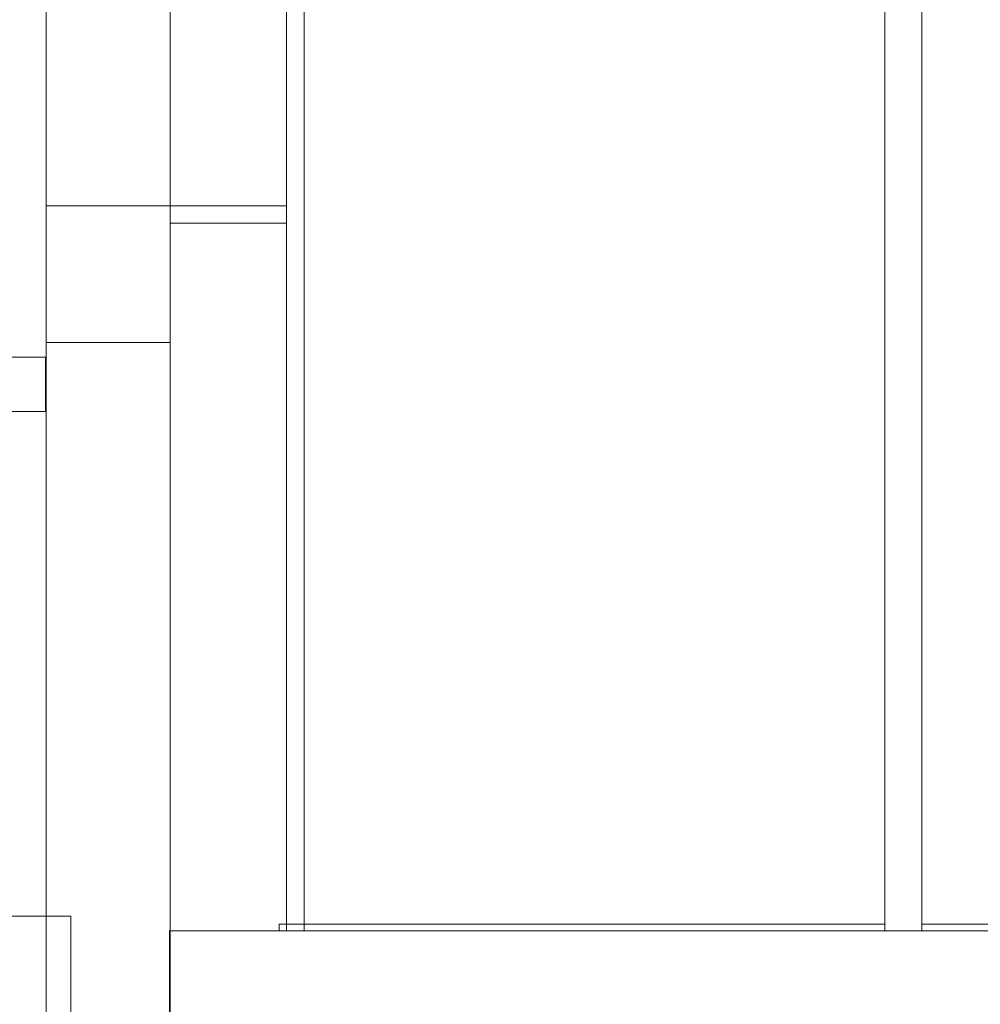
# Model space of a CAD drawing. Header units: millimetres. Extents: x 4476663 to 4477054, y -30323851 to -30323414.
# Tile 171 of 256: x 4476896 to 4476904, y -30323670 to -30323662. Entities that reach past the tile are written whole.
import ezdxf

# ---------------------------------------------------------------- set-up
doc = ezdxf.new("R2010")
doc.units = ezdxf.units.MM
doc.layers.add('IFC-Parede padrão-Contorno', color=44, linetype='Continuous', lineweight=5)
doc.layers.add('IFC-Parede-Contorno', color=42, linetype='Continuous', lineweight=5)

msp = doc.modelspace()

# ---------------------------------------------------------------- linework, layer by layer
at = {"layer": 'IFC-Parede padrão-Contorno', "color": 8, "lineweight": 5}
for p, q in [((4476898.0859, -30323669.4528), (4476898.0859, -30323643.2506)), ((4476898.2259, -30323669.4528), (4476898.2259, -30323643.9206)), ((4476903.2059, -30323666.9084), (4476903.2059, -30323645.5329)), ((4476902.9059, -30323669.2093), (4476902.9059, -30323647.4273)), ((4476897.1475, -30323663.6094), (4476897.1479, -30323663.6094)), ((4476897.1479, -30323663.6094), (4476898.0855, -30323663.6094)), ((4476898.0855, -30323663.6094), (4476898.0859, -30323663.6094)), ((4476898.0859, -30323663.6095), (4476898.0859, -30323663.6094)), ((4476898.0859, -30323663.7494), (4476898.0859, -30323663.6095)), ((4476898.0859, -30323663.6095), (4476898.0859, -30323663.6095)), ((4476897.1475, -30323663.7494), (4476898.0851, -30323663.7494)), ((4476898.0851, -30323663.7494), (4476898.0855, -30323663.7494)), ((4476898.0855, -30323663.7494), (4476898.0859, -30323663.7494)), ((4476896.1475, -30323664.7114), (4476897.1475, -30323664.7114)), ((4476888.5054, -30323664.8284), (4476896.1426, -30323664.8284)), ((4476896.1426, -30323665.1232), (4476896.1426, -30323664.8284)), ((4476896.1426, -30323665.2684), (4476896.1426, -30323665.1232)), ((4476895.2271, -30323665.2684), (4476896.1426, -30323665.2684)), ((4476903.2059, -30323667.4242), (4476903.2059, -30323666.9084)), ((4476903.2059, -30323669.2093), (4476903.2059, -30323667.4242)), ((4476902.9059, -30323669.4528), (4476902.9059, -30323669.2093)), ((4476903.2059, -30323669.4528), (4476903.2059, -30323669.2093)), ((4476894.4742, -30323669.3328), (4476896.3329, -30323669.3328)), ((4476896.3329, -30323669.3328), (4476896.3404, -30323669.3328)), ((4476896.3404, -30323669.3328), (4476896.3475, -30323669.3328)), ((4476896.3475, -30323669.3687), (4476896.3475, -30323669.3328)), ((4476896.3475, -30323670.2984), (4476896.3475, -30323669.3687)), ((4476897.1426, -30323670.2041), (4476897.1426, -30323669.4528)), ((4476897.1426, -30323669.4528), (4476899.9591, -30323669.4528)), ((4476899.9591, -30323669.4528), (4476901.7572, -30323669.4528)), ((4476901.7572, -30323669.4528), (4476902.3846, -30323669.4528)), ((4476902.3846, -30323669.4528), (4476905.8458, -30323669.4528))]:
    msp.add_line(p, q, dxfattribs=at)
at = {"layer": 'IFC-Parede-Contorno', "color": 8, "lineweight": 5}
for p, q in [((4476896.1475, -30323670.2994), (4476896.1475, -30323652.3487)), ((4476897.1475, -30323670.2994), (4476897.1475, -30323652.3487)), ((4476896.1475, -30323663.6094), (4476897.1475, -30323663.6094)), ((4476898.0259, -30323669.3986), (4476902.9059, -30323669.3986)), ((4476898.0259, -30323669.4514), (4476898.0259, -30323669.3986)), ((4476903.2059, -30323669.3986), (4476903.8515, -30323669.3986)), ((4476898.0259, -30323669.4514), (4476902.9059, -30323669.4514)), ((4476903.2059, -30323669.4514), (4476923.9359, -30323669.4514))]:
    msp.add_line(p, q, dxfattribs=at)

doc.saveas('drawing.dxf')
